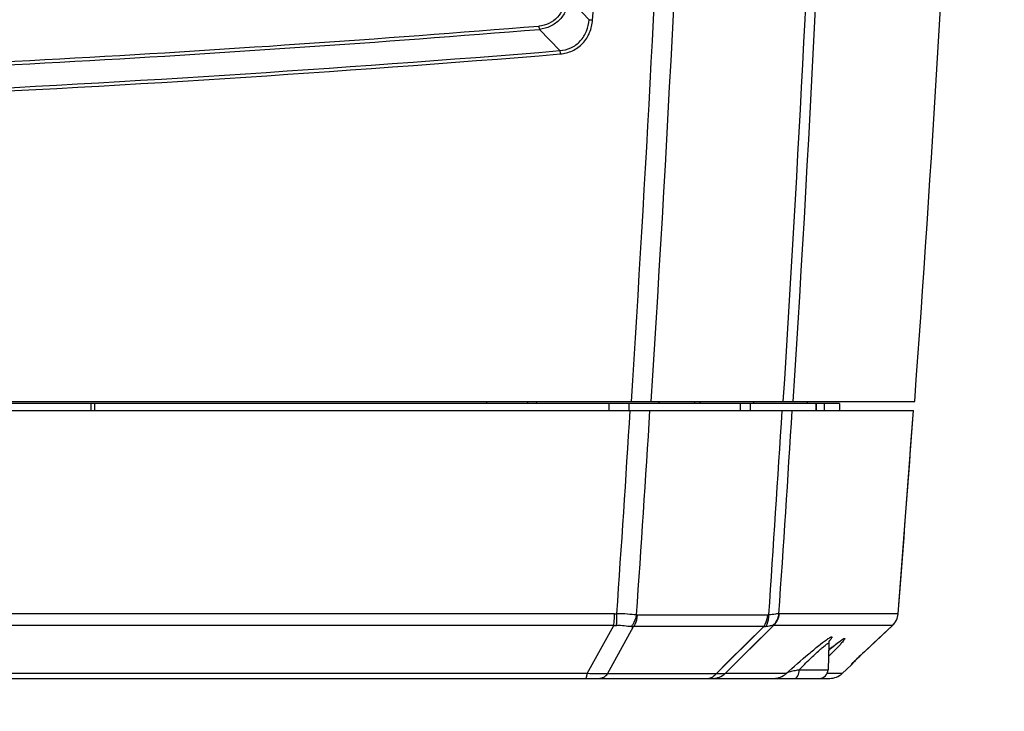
# Model space of a CAD drawing. Header units: millimetres. Extents: x 0 to 420, y 0 to 297.
# Tile 39 of 82: x 140 to 156, y 188 to 199. Entities that reach past the tile are written whole.
import ezdxf

# ---------------------------------------------------------------- set-up
doc = ezdxf.new("R2010")
doc.units = ezdxf.units.MM
doc.header["$LTSCALE"] = 23.1
doc.layers.get('0').update_dxf_attribs({"linetype": 'CONTINUOUS'})
doc.layers.add('02___PRT_ALL_AXES', color=7, linetype='CONTINUOUS')
doc.layers.add('DIM_PILOTEES', color=7, linetype='CONTINUOUS')
doc.styles.get("Standard").update_dxf_attribs({"font": 'txt', "width": 0.7})
doc.dimstyles.new('DIMSTYLE_3', dxfattribs={"dimtxt": 2.5, "dimasz": 3.5, "dimexe": 2, "dimexo": 0, "dimtad": 1, "dimdec": 1, "dimlfac": 3.333333, "dimdsep": 46, "dimtxsty": 'Standard', "dimblk": '_FILLED', "dimblk1": '_FILLED', "dimblk2": '_FILLED', "dimcen": 0.09, "dimazin": 2, "dimtp": 0.5, "dimtm": 0.5, "dimtfac": 1, "dimtdec": 1, "dimtofl": 0, "dimtmove": 0, "dimatfit": 3, "dimldrblk": '_FILLED', "dimfxl": 0, "dimtolj": 1, "dimarcsym": 0})
doc.dimstyles.new('DIMSTYLE_4', dxfattribs={"dimtxt": 2.5, "dimasz": 3.5, "dimexe": 2, "dimexo": 0, "dimtad": 1, "dimdec": 1, "dimlfac": 3.333333, "dimdsep": 46, "dimtxsty": 'Standard', "dimblk": '_FILLED', "dimblk1": '_FILLED', "dimblk2": '_FILLED', "dimcen": 0.09, "dimazin": 2, "dimtp": 0.8, "dimtm": 0.8, "dimtfac": 1, "dimtdec": 1, "dimtofl": 0, "dimtmove": 0, "dimatfit": 3, "dimldrblk": '_FILLED', "dimfxl": 0, "dimtolj": 1, "dimarcsym": 0})

# ---------------------------------------------------------------- blocks, each defined once
blk = doc.blocks.new('_FILLED')
at = {"color": 0, "linetype": 'ByBlock'}
blk.add_solid([(0, 0), (-1, 0.1429), (-1, -0.1429)], dxfattribs=at)
blk = doc.blocks.new('*D3')
at = {"layer": 'DIM_PILOTEES', "color": 2, "linetype": 'Continuous'}
for p, q in [((157.239, 235.292), (194.788, 235.292)), ((192.788, 235.292), (192.788, 177.969)), ((192.788, 120.646), (192.788, 177.969)), ((148.544, 120.646), (194.788, 120.646))]:
    blk.add_line(p, q, dxfattribs=at)
at = {"layer": 'DIM_PILOTEES', "color": 2, "linetype": 'Continuous', "xscale": 3.5, "yscale": 3.5, "zscale": 3.5}
for p, rotation in [((192.788, 235.292), 90), ((192.788, 120.646), 270)]:
    blk.add_blockref('_FILLED', p, dxfattribs=dict(at, rotation=rotation))
at = {"layer": 'DIM_PILOTEES', "color": 2, "linetype": 'Continuous', "insert": (189.663, 184.755), "char_height": 2.5, "width": 13.66071, "attachment_point": 2, "rotation": 90, "line_spacing_factor": 0.9}
blk.add_mtext('{\\ftxt;\\W0.0001;\\H0.0001;\\~}{\\ftxt;\\W3.6428571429;\\H2.5; }{\\ftxt;\\W0.0001;\\H0.0001;\\~}', dxfattribs=at)
blk = doc.blocks.new('*D4')
at = {"layer": 'DIM_PILOTEES', "color": 2, "linetype": 'Continuous'}
for p, q in [((149.343, 258.428), (204.727, 258.428)), ((202.727, 258.428), (202.727, 189.537)), ((202.727, 120.646), (202.727, 189.537)), ((148.544, 120.646), (204.727, 120.646))]:
    blk.add_line(p, q, dxfattribs=at)
at = {"layer": 'DIM_PILOTEES', "color": 2, "linetype": 'Continuous', "xscale": 3.5, "yscale": 3.5, "zscale": 3.5}
for p, rotation in [((202.727, 258.428), 90), ((202.727, 120.646), 270)]:
    blk.add_blockref('_FILLED', p, dxfattribs=dict(at, rotation=rotation))
at = {"layer": 'DIM_PILOTEES', "color": 2, "linetype": 'Continuous', "insert": (199.602, 190.323), "char_height": 2.5, "width": 13.39286, "attachment_point": 2, "rotation": 90, "line_spacing_factor": 0.9}
blk.add_mtext('{\\ftxt;\\W0.0001;\\H0.0001;\\~}{\\ftxt;\\W3.5714285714;\\H2.5; }{\\ftxt;\\W0.0001;\\H0.0001;\\~}', dxfattribs=at)

msp = doc.modelspace()

# ---------------------------------------------------------------- linework, layer by layer
at = {"color": 7, "linetype": 'Continuous'}
for p, q in [((149.0676, 199.6494), (149.403, 199.296)), ((148.5697, 199.1338), (148.9101, 198.7757)), ((91.5638, 192.8784), (154.8744, 192.8784)), ((91.5863, 192.7284), (154.852, 192.7284)), ((153.6091, 192.8484), (134.6131, 192.8484)), ((141.0318, 192.8484), (141.0318, 192.7284)), ((141.093, 192.8484), (141.093, 192.7284)), ((147.6839, 192.8484), (147.6839, 192.8784)), ((148.3739, 192.8484), (148.3739, 192.8784)), ((149.7375, 192.8484), (149.7375, 192.7284)), ((150.0709, 192.8484), (150.0709, 192.7284)), ((150.5789, 192.8484), (150.5789, 192.8784)), ((151.1789, 192.8484), (151.1789, 192.8784)), ((151.2689, 192.8484), (151.2689, 192.8784)), ((151.9432, 192.8484), (151.9432, 192.7284)), ((152.112, 192.8484), (152.112, 192.7284)), ((152.1691, 192.8784), (152.1691, 192.8484)), ((153.0691, 192.8784), (153.0691, 192.8484)), ((153.216, 192.8484), (153.216, 192.7284)), ((153.2191, 192.8484), (153.2191, 192.7284)), ((153.3536, 192.8484), (153.3536, 192.7284)), ((153.6091, 192.8484), (153.6091, 192.7284)), ((154.5964, 189.3131), (154.852, 192.7284)), ((149.8327, 189.3137), (126.3492, 189.3131)), ((152.4061, 189.2919), (150.2191, 189.2919)), ((154.5963, 189.3131), (152.5994, 189.3137)), ((154.5964, 189.3131), (154.5963, 189.3131)), ((149.8183, 189.1168), (126.3475, 189.1163)), ((143.0165, 189.1165), (136.3829, 189.1164)), ((149.8183, 189.1168), (143.0165, 189.1165)), ((149.3737, 188.3082), (149.8183, 189.1168)), ((149.5957, 188.7121), (149.8183, 189.1168)), ((149.7159, 188.3062), (150.1505, 189.0988)), ((149.9329, 188.7021), (150.1505, 189.0988)), ((152.3375, 189.0988), (150.1505, 189.0988)), ((151.5368, 188.3062), (152.3375, 189.0988)), ((151.6884, 188.3082), (152.5051, 189.1168)), ((152.0964, 188.7121), (152.5051, 189.1168)), ((154.4483, 189.1163), (152.5051, 189.1168)), ((154.029, 188.6736), (154.5009, 189.1163)), ((154.3533, 188.9777), (154.5026, 189.1179)), ((154.5009, 189.1163), (154.4483, 189.1163)), ((154.5009, 189.1163), (154.5026, 189.1178)), ((154.177, 188.8123), (154.3533, 188.9777)), ((154.0305, 188.675), (154.177, 188.8123)), ((149.3737, 188.3082), (149.5957, 188.7121)), ((149.7159, 188.3062), (149.9329, 188.7021)), ((151.6884, 188.3082), (152.0964, 188.7121)), ((153.9165, 188.5677), (153.9512, 188.6005)), ((153.9512, 188.6005), (153.9832, 188.6306)), ((153.9832, 188.6306), (154.0305, 188.675)), ((154.029, 188.6736), (154.0305, 188.675)), ((153.8143, 188.4559), (153.6544, 188.3081)), ((153.8143, 188.4559), (153.8313, 188.4854)), ((153.8426, 188.4971), (153.8775, 188.5308)), ((153.8463, 188.5005), (153.8475, 188.5017)), ((153.8469, 188.501), (153.8463, 188.5005)), ((153.8475, 188.5017), (153.8502, 188.5043)), ((153.8502, 188.5043), (153.8542, 188.5083)), ((153.8542, 188.5083), (153.8665, 188.5201)), ((153.8665, 188.5201), (153.8786, 188.5317)), ((153.8786, 188.5317), (153.9165, 188.5677)), ((153.895, 188.5475), (153.9156, 188.567)), ((149.3737, 188.3082), (138.6223, 188.3081)), ((151.5368, 188.3062), (149.7159, 188.3062)), ((152.7127, 188.3081), (151.6884, 188.3082)), ((152.9337, 188.3732), (153.4192, 188.3732)), ((153.6544, 188.3081), (153.4014, 188.3081)), ((92.9875, 188.2284), (153.4508, 188.2284))]:
    msp.add_line(p, q, dxfattribs=at)
at = {"color": 3, "linetype": 'Continuous'}
msp.add_line((148.5197, 192.8784), (148.5166, 192.8484), dxfattribs=at)
at = {"color": 7, "linetype": 'Continuous'}
for points in [[(149.8327, 189.3137), (147.4812, 189.3135), (145.2031, 189.3135), (143.0272, 189.3135), (140.8702, 189.3133), (138.6612, 189.3133), (136.3901, 189.3132), (131.5594, 189.3131)], [(153.6013, 189.3134), (153.3127, 189.3135), (152.9798, 189.3135), (152.5994, 189.3137)], [(154.5437, 189.3131), (154.3582, 189.3132), (154.2235, 189.3132), (154.0539, 189.3133), (153.6013, 189.3134)], [(151.5368, 188.3062), (151.7367, 188.5041), (152.3375, 189.0988)], [(153.4307, 188.7035), (153.454, 188.7228), (153.4697, 188.7357), (153.485, 188.7482), (153.4996, 188.7601), (153.5138, 188.7716), (153.5274, 188.7825), (153.5404, 188.7928), (153.5529, 188.8026), (153.5647, 188.8119), (153.576, 188.8206), (153.5867, 188.8288), (153.5967, 188.8364), (153.6061, 188.8434), (153.6149, 188.8498), (153.623, 188.8557), (153.6304, 188.861), (153.6371, 188.8656), (153.6431, 188.8697), (153.6484, 188.8732), (153.6529, 188.876), (153.6566, 188.8783), (153.6595, 188.88), (153.6608, 188.8807)], [(153.4346, 188.8156), (153.4352, 188.8242), (153.4374, 188.8388), (153.4404, 188.8503), (153.4434, 188.859), (153.4459, 188.8647), (153.4475, 188.868), (153.4483, 188.8693), (153.4482, 188.8692)]]:
    msp.add_lwpolyline(points, dxfattribs=at)
for centre, radius, start, end in [((-346.5008, 224.7564), 497.9692, 356.329639, 359.580257), ((-350.5268, 224.8003), 504.3728, 356.371314, 359.580609), ((-350.165, 224.7787), 503.8426, 356.369951, 359.122102), ((-281.9309, 224.8284), 437.9722, 355.816567, 358.942273), ((-281.9309, 224.8284), 437.9723, 355.816567, 358.941756), ((-345.0355, 224.7238), 496.1738, 356.320111, 358.958989), ((-175.0431, 224.7393), 325.5033, 355.515763, 358.091214), ((123.3764, 508.2749), 310.1099, 271.677006, 274.658237), ((123.3764, 508.3829), 310.2736, 271.675475, 274.657384), ((123.2567, 511.4328), 313.7078, 270.564625, 274.690583), ((123.2567, 511.5406), 313.8713, 270.564523, 274.689733), ((-377.3323, 225.7755), 528.4619, 356.043765, 356.414696), ((-378.2901, 225.771), 529.7488, 356.051602, 356.423905), ((-381.7157, 225.7695), 535.3838, 356.093383, 356.46175), ((-381.543, 225.7682), 535.3792, 356.095742, 356.461861), ((-314.9309, 226.1787), 470.9722, 355.510548, 355.9272), ((7.0891, 190.5085), 150.15, 344.054327, 360), ((7.0891, 190.5084), 150, 351.848973, 360), ((149.833, 190.1357), 0.822, 269.97676, 272.60137), ((152.2917, 189.3398), 0.3031, 312.41053, 355.21581), ((152.299, 189.3365), 0.3013, 313.17112, 355.65471), ((154.2973, 189.3365), 0.3, 313.19118, 355.51352), ((149.8608, 190.3549), 1.2389, 268.03316, 270.18762), ((150.122, 189.3795), 0.2822, 267.87329, 275.80368), ((152.3612, 189.2937), 0.1964, 263.05215, 272.52174), ((152.4969, 189.1626), 0.0465, 269.00923, 280.16221), ((154.2971, 189.3366), 0.3001, 312.76658, 319.90265), ((154.2959, 189.3376), 0.3017, 319.89603, 321.64903), ((154.2968, 189.3369), 0.3006, 321.64577, 326.99044), ((154.2984, 189.3359), 0.2987, 326.99686, 328.25737), ((154.2974, 189.3364), 0.2998, 328.26081, 334.13145), ((154.2973, 189.3365), 0.2999, 334.13172, 334.74315), ((154.0721, 187.92), 1.1736, 124.20677, 125.39186), ((158.4376, 182.6895), 7.8257, 129.23358, 129.77362), ((152.827, 189.3572), 0.793, 321.05958, 322.11662), ((174.2557, 167.0623), 29.6002, 133.10444, 133.40577), ((153.6107, 188.6762), 0.3, 312.74826, 328.7733), ((160.6066, 181.4816), 9.7454, 133.52707, 133.66926), ((151.4867, 188.5232), 0.2948, 270.04451, 313.16101), ((152.5101, 188.5259), 0.2975, 270.01958, 312.94658), ((153.2693, 188.3784), 0.15, 270, 358), ((153.4508, 188.5284), 0.3, 270, 312.74826)]:
    msp.add_arc(centre, radius, start, end, dxfattribs=at)
for points, knots in [([(149.0069, 199.6554), (149.0023, 199.597), (148.9757, 199.4805), (148.8795, 199.3292), (148.7347, 199.2238), (148.619, 199.194), (148.5611, 199.1893)], [0, 0, 0, 0, 0.2509129, 0.5015028, 0.7512169, 1, 1, 1, 1]), ([(149.0676, 199.6494), (149.0614, 199.5849), (149.0294, 199.4566), (148.9209, 199.2909), (148.7609, 199.1744), (148.6336, 199.1399), (148.5697, 199.1338)], [0, 0, 0, 0, 0.250828, 0.5016858, 0.7515831, 1, 1, 1, 1]), ([(148.5611, 199.1893), (148.5615, 199.1838), (148.5633, 199.1652), (148.5656, 199.1464), (148.5697, 199.1338)], [0, 0, 0, 0, 0.2949264, 1, 1, 1, 1]), ([(148.9101, 198.7757), (148.9749, 198.7801), (149.1046, 198.8118), (149.2666, 198.9298), (149.3717, 199.1003), (149.399, 199.2307), (149.403, 199.296)], [0, 0, 0, 0, 0.2491072, 0.4986938, 0.7490807, 1, 1, 1, 1]), ([(148.9188, 198.7201), (148.9896, 198.726), (149.1309, 198.7624), (149.3079, 198.8913), (149.4255, 199.0762), (149.4582, 199.2184), (149.4638, 199.2899)], [0, 0, 0, 0, 0.2487409, 0.4984499, 0.7490777, 1, 1, 1, 1]), ([(149.403, 199.296), (149.4067, 199.2954), (149.4269, 199.2928), (149.4472, 199.291), (149.4638, 199.2899)], [0, 0, 0, 0, 0.1833772, 1, 1, 1, 1]), ([(148.9101, 198.7757), (148.9112, 198.7723), (148.9157, 198.7541), (148.9177, 198.7354), (148.9188, 198.7201)], [0, 0, 0, 0, 0.1860426, 1, 1, 1, 1]), ([(149.8183, 189.1168), (149.8205, 189.1306), (149.8291, 189.1959), (149.8321, 189.2619), (149.8327, 189.3137)], [0, 0, 0, 0, 0.2125897, 1, 1, 1, 1]), ([(149.8648, 189.1161), (149.8665, 189.1299), (149.8721, 189.196), (149.8721, 189.2623), (149.8703, 189.3146)], [0, 0, 0, 0, 0.2110828, 1, 1, 1, 1]), ([(150.2013, 189.2936), (150.1508, 189.2981), (150.0407, 189.3093), (149.9301, 189.3142), (149.8703, 189.3146)], [0, 0, 0, 0, 0.4590747, 1, 1, 1, 1]), ([(150.1115, 189.0975), (150.1231, 189.1102), (150.1673, 189.1679), (150.1928, 189.239), (150.2013, 189.2936)], [0, 0, 0, 0, 0.2373685, 1, 1, 1, 1]), ([(150.1505, 189.0988), (150.1604, 189.1115), (150.1978, 189.1697), (150.2155, 189.2393), (150.2191, 189.2919)], [0, 0, 0, 0, 0.2345686, 1, 1, 1, 1]), ([(152.3375, 189.0988), (152.3474, 189.1115), (152.3847, 189.1697), (152.4025, 189.2393), (152.4061, 189.2919)], [0, 0, 0, 0, 0.2345686, 1, 1, 1, 1]), ([(152.3699, 189.0975), (152.3791, 189.1103), (152.4134, 189.17), (152.4251, 189.2409), (152.4241, 189.2936)], [0, 0, 0, 0, 0.2301299, 1, 1, 1, 1]), ([(152.5937, 189.3146), (152.5864, 189.3143), (152.567, 189.3116), (152.5106, 189.3034), (152.4614, 189.2968), (152.4241, 189.2936)], [0, 0, 0, 0, 0.128642, 0.343257, 1, 1, 1, 1]), ([(150.1115, 189.0975), (150.0729, 189.099), (149.991, 189.1094), (149.9086, 189.1162), (149.8648, 189.1161)], [0, 0, 0, 0, 0.4689269, 1, 1, 1, 1]), ([(152.4961, 189.1161), (152.4897, 189.1162), (152.4737, 189.1131), (152.4322, 189.1045), (152.3963, 189.0987), (152.3699, 189.0975)], [0, 0, 0, 0, 0.1504901, 0.3795241, 1, 1, 1, 1]), ([(153.4123, 188.8906), (153.4272, 188.9007), (153.4477, 188.9142), (153.4696, 188.9241), (153.4816, 188.9271), (153.4837, 188.9194), (153.4816, 188.9139), (153.4773, 188.9044), (153.4675, 188.8896), (153.4583, 188.8773), (153.4529, 188.8702)], [0, 0, 0, 0, 0.381655, 0.4913018, 0.5493806, 0.5910301, 0.626787, 0.6753206, 0.811968, 1, 1, 1, 1]), ([(152.7127, 188.3081), (152.8393, 188.4209), (153.0206, 188.5796), (153.2485, 188.7677), (153.3479, 188.8452), (153.3924, 188.8767)], [0, 0, 0, 0, 0.5737594, 0.8152817, 1, 1, 1, 1]), ([(152.9337, 188.3732), (152.9941, 188.4338), (153.0824, 188.5213), (153.1974, 188.6309), (153.2624, 188.6909), (153.3097, 188.7329), (153.3405, 188.7593), (153.3677, 188.7816), (153.3903, 188.799), (153.4089, 188.8119), (153.4213, 188.8183), (153.432, 188.8225), (153.4347, 188.8174), (153.4346, 188.8156)], [0, 0, 0, 0, 0.3789912, 0.5502343, 0.7029901, 0.7704278, 0.8306603, 0.8826667, 0.9254604, 0.9581559, 0.9802201, 0.9920551, 1, 1, 1, 1]), ([(153.6466, 188.8232), (153.6328, 188.8074), (153.5615, 188.7289), (153.4871, 188.6534), (153.4269, 188.5932)], [0, 0, 0, 0, 0.1975551, 1, 1, 1, 1]), ([(153.488, 188.7511), (153.5005, 188.7613), (153.5443, 188.7967), (153.5885, 188.8315), (153.6208, 188.8551)], [0, 0, 0, 0, 0.2876211, 1, 1, 1, 1]), ([(153.6208, 188.8551), (153.6312, 188.8627), (153.6493, 188.8756), (153.6707, 188.8894), (153.6842, 188.8967), (153.6911, 188.8995), (153.696, 188.901), (153.7017, 188.8987), (153.6963, 188.8864), (153.6874, 188.873), (153.6693, 188.8495), (153.655, 188.8328), (153.6466, 188.8232)], [0, 0, 0, 0, 0.2067546, 0.3588892, 0.4133875, 0.4533124, 0.4793717, 0.4949349, 0.5397458, 0.6390125, 0.7937383, 1, 1, 1, 1]), ([(153.8313, 188.4854), (153.8316, 188.4858), (153.8354, 188.4898), (153.8392, 188.4937), (153.8426, 188.4971)], [0, 0, 0, 0, 0.0988784, 1, 1, 1, 1]), ([(149.3433, 188.2284), (149.3465, 188.2284), (149.3543, 188.2354), (149.3652, 188.2621), (149.3705, 188.2882), (149.3737, 188.3082)], [0, 0, 0, 0, 0.1115556, 0.3093394, 1, 1, 1, 1]), ([(149.7159, 188.3062), (149.6624, 188.3007), (149.5479, 188.3023), (149.434, 188.3061), (149.3737, 188.3082)], [0, 0, 0, 0, 0.4708728, 1, 1, 1, 1]), ([(149.5733, 188.2284), (149.5997, 188.2284), (149.6558, 188.2441), (149.6979, 188.2831), (149.7159, 188.3062)], [0, 0, 0, 0, 0.4737239, 1, 1, 1, 1]), ([(151.3943, 188.2284), (151.4206, 188.2284), (151.4768, 188.2441), (151.5188, 188.2831), (151.5368, 188.3062)], [0, 0, 0, 0, 0.4737239, 1, 1, 1, 1]), ([(151.6884, 188.3082), (151.6707, 188.3049), (151.6201, 188.3008), (151.5692, 188.3022), (151.5368, 188.3062)], [0, 0, 0, 0, 0.354789, 1, 1, 1, 1]), ([(152.9337, 188.3732), (152.9128, 188.3653), (152.8609, 188.3545), (152.7855, 188.3413), (152.7326, 188.3224), (152.7127, 188.3081)], [0, 0, 0, 0, 0.2896682, 0.6822203, 1, 1, 1, 1]), ([(152.8604, 188.2284), (152.8824, 188.2284), (152.9137, 188.2657), (152.9291, 188.3187), (152.9334, 188.3545), (152.9337, 188.3732)], [0, 0, 0, 0, 0.3847415, 0.6732344, 1, 1, 1, 1])]:
    msp.add_open_spline(points, degree=3, knots=knots, dxfattribs=at)
for points in [[(150.2191, 189.2919), (150.2132, 189.2919), (150.2072, 189.2925), (150.2013, 189.2936)], [(152.4241, 189.2936), (152.4181, 189.2926), (152.4121, 189.2919), (152.4061, 189.2919)], [(152.5994, 189.3137), (152.5975, 189.3137), (152.5956, 189.314), (152.5937, 189.3146)], [(154.5685, 189.2085), (154.5839, 189.2411), (154.5935, 189.2771), (154.5963, 189.3131)]]:
    msp.add_open_spline(points, degree=3, dxfattribs=at)
at = {"layer": '02___PRT_ALL_AXES', "color": 7, "linetype": 'Continuous'}
msp.add_line((153.4346, 188.8156), (153.4192, 188.3732), dxfattribs=at)

# ---------------------------------------------------------------- dimensions: what is measured, and where the dimension line sits
at = {"layer": 'DIM_PILOTEES', "color": 2, "linetype": 'Continuous'}
for base, p2, text, dimstyle, picture, middle in [((202.7273, 258.4284), (149.3433, 258.4284), '{\\ftxt;\\W0.0001;\\H0.0001;\\~}{\\ftxt;\\W3.5714285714;\\H2.5; }{\\ftxt;\\W0.0001;\\H0.0001;\\~}', 'DIMSTYLE_4', '*D4', (202.7273, 189.9657)), ((192.7883, 235.2917), (157.2391, 235.2917), '{\\ftxt;\\W0.0001;\\H0.0001;\\~}{\\ftxt;\\W3.6428571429;\\H2.5; }{\\ftxt;\\W0.0001;\\H0.0001;\\~}', 'DIMSTYLE_3', '*D3', (192.7883, 184.398))]:
    dim = msp.add_linear_dim(base=base, p1=(148.5444, 120.6462), p2=p2, angle=90, text=text, dimstyle=dimstyle, dxfattribs=at)
    dim.commit()
    dim.dimension.update_dxf_attribs({"geometry": picture, "text_midpoint": middle, "dimtype": 160})

doc.saveas('drawing.dxf')
